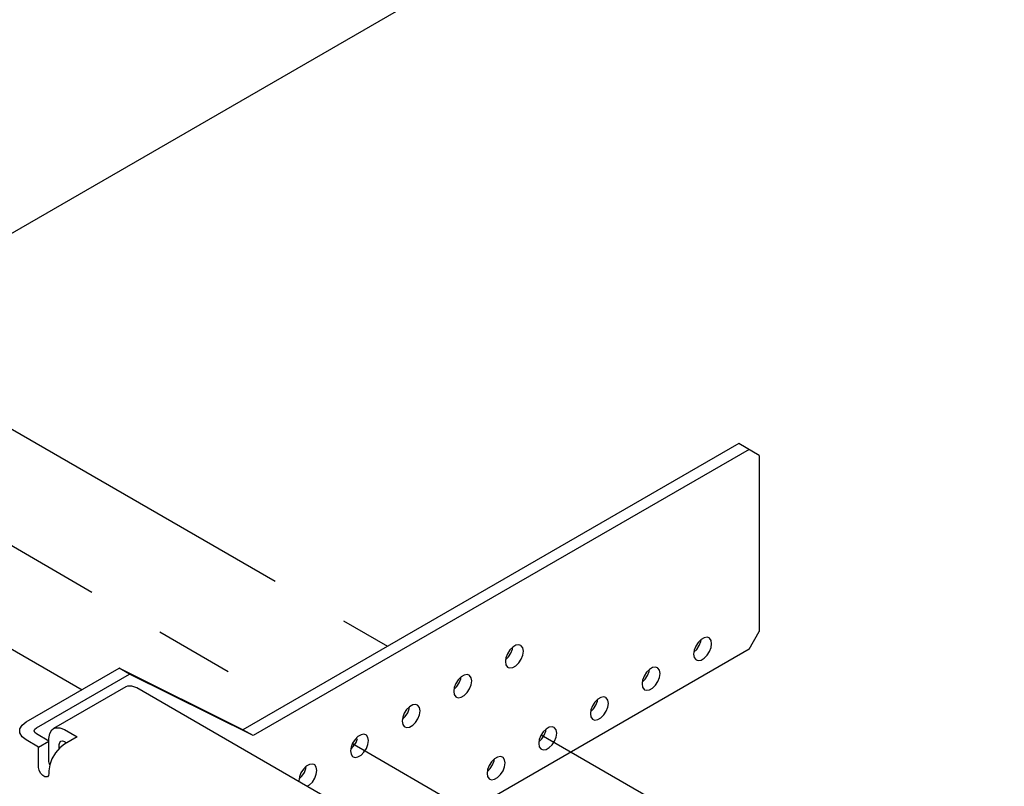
# Model space of a CAD drawing. Header units: inches. Extents: x 0 to 34, y 0 to 22.
# Tile 38 of 66: x 6.2 to 8, y 6.4 to 7.7. Entities that reach past the tile are written whole.
import ezdxf

# ---------------------------------------------------------------- set-up
doc = ezdxf.new("R2010")
doc.units = ezdxf.units.IN
doc.header["$LTSCALE"] = 1.87
doc.header["$MEASUREMENT"] = 0
doc.linetypes.add('CENTER', pattern=[0.6, 0.375, -0.075, 0.075, -0.075])
doc.layers.get('0').update_dxf_attribs({"linetype": 'CONTINUOUS'})
doc.layers.add('DEFAULT_1', color=7, linetype='CENTER')

msp = doc.modelspace()

# ---------------------------------------------------------------- linework, layer by layer
at = {"color": 2, "linetype": 'CONTINUOUS'}
for p, q in [((4.5874, 6.4001), (7.2585, 7.9424)), ((7.5254, 6.9767), (6.6445, 6.4681)), ((7.5438, 6.9661), (6.6629, 6.4575)), ((7.5621, 6.9555), (7.5254, 6.9767)), ((7.5621, 6.9555), (7.5621, 6.6429)), ((7.4642, 6.6314), (7.4586, 6.6282)), ((7.4694, 6.6323), (7.4642, 6.6314)), ((7.4727, 6.6312), (7.4694, 6.6323)), ((7.5438, 6.6112), (7.5621, 6.6429)), ((7.124, 6.615), (7.1188, 6.6098)), ((7.1235, 6.6114), (7.124, 6.6149)), ((7.1296, 6.6182), (7.124, 6.615)), ((7.1348, 6.619), (7.1296, 6.6182)), ((7.1381, 6.618), (7.1348, 6.619)), ((7.1391, 6.6173), (7.1381, 6.618)), ((7.1418, 6.6134), (7.1391, 6.6173)), ((7.4491, 6.6165), (7.4464, 6.6093)), ((7.4534, 6.623), (7.4491, 6.6165)), ((7.451, 6.6109), (7.4553, 6.6175)), ((7.4586, 6.6282), (7.4534, 6.623)), ((7.4553, 6.6175), (7.458, 6.6246)), ((7.458, 6.6246), (7.4585, 6.6281)), ((7.4736, 6.6306), (7.4727, 6.6312)), ((7.4764, 6.6266), (7.4736, 6.6306)), ((7.4736, 6.6069), (7.4764, 6.614)), ((7.4773, 6.6209), (7.4764, 6.6266)), ((7.4764, 6.614), (7.4773, 6.6209)), ((7.5438, 6.6112), (6.8635, 6.2183)), ((7.1112, 6.5925), (7.1165, 6.5977)), ((7.1146, 6.6032), (7.1118, 6.5961)), ((7.1188, 6.6098), (7.1146, 6.6032)), ((7.1165, 6.5977), (7.1207, 6.6042)), ((7.1207, 6.6042), (7.1235, 6.6114)), ((7.1391, 6.5936), (7.1418, 6.6008)), ((7.1428, 6.6076), (7.1418, 6.6134)), ((7.1418, 6.6008), (7.1428, 6.6076)), ((7.4464, 6.6093), (7.4454, 6.6025)), ((7.4454, 6.6025), (7.4464, 6.5967)), ((7.4458, 6.6057), (7.451, 6.6109)), ((7.4464, 6.5967), (7.4491, 6.5928)), ((7.4642, 6.5951), (7.4694, 6.6003)), ((7.4694, 6.6003), (7.4736, 6.6069)), ((7.1118, 6.5961), (7.1109, 6.5892)), ((7.1109, 6.5892), (7.1118, 6.5834)), ((7.1118, 6.5834), (7.1146, 6.5795)), ((7.1146, 6.5795), (7.1155, 6.5789)), ((7.1155, 6.5789), (7.1188, 6.5778)), ((7.124, 6.5787), (7.1296, 6.5819)), ((7.1296, 6.5819), (7.1348, 6.5871)), ((7.1348, 6.5871), (7.1391, 6.5936)), ((7.3776, 6.5793), (7.3724, 6.5785)), ((7.3809, 6.5782), (7.3776, 6.5793)), ((7.4491, 6.5928), (7.4501, 6.5921)), ((7.4501, 6.5921), (7.4534, 6.5911)), ((7.4534, 6.5911), (7.4586, 6.5919)), ((7.4586, 6.5919), (7.4642, 6.5951)), ((6.2591, 6.4818), (6.4243, 6.5772)), ((6.2775, 6.4712), (6.4427, 6.5666)), ((6.6445, 6.4681), (6.4243, 6.5772)), ((6.4427, 6.5666), (6.4243, 6.5772)), ((6.6629, 6.4575), (6.4427, 6.5666)), ((7.0323, 6.562), (7.0271, 6.5568)), ((7.0317, 6.5584), (7.0322, 6.5619)), ((7.0378, 6.5652), (7.0323, 6.562)), ((7.043, 6.566), (7.0378, 6.5652)), ((7.0464, 6.565), (7.043, 6.566)), ((7.0473, 6.5643), (7.0464, 6.565)), ((7.0501, 6.5604), (7.0473, 6.5643)), ((7.1188, 6.5778), (7.124, 6.5787)), ((7.3574, 6.5635), (7.3546, 6.5563)), ((7.3616, 6.5701), (7.3574, 6.5635)), ((7.3593, 6.5579), (7.3635, 6.5645)), ((7.3668, 6.5753), (7.3616, 6.5701)), ((7.3635, 6.5645), (7.3663, 6.5716)), ((7.3663, 6.5716), (7.3668, 6.5752)), ((7.3724, 6.5785), (7.3668, 6.5753)), ((7.3819, 6.5776), (7.3809, 6.5782)), ((7.3846, 6.5737), (7.3819, 6.5776)), ((7.3856, 6.5679), (7.3846, 6.5737)), ((7.3846, 6.5611), (7.3856, 6.5679)), ((6.4363, 6.5443), (6.3078, 6.4701)), ((6.4396, 6.5457), (6.4363, 6.5443)), ((6.4473, 6.5457), (6.4396, 6.5457)), ((6.4558, 6.5424), (6.4473, 6.5457)), ((7.0195, 6.5395), (7.0247, 6.5447)), ((7.0228, 6.5502), (7.0201, 6.5431)), ((7.0271, 6.5568), (7.0228, 6.5502)), ((7.0247, 6.5447), (7.0289, 6.5512)), ((7.0289, 6.5512), (7.0317, 6.5584)), ((7.0473, 6.5406), (7.0501, 6.5478)), ((7.051, 6.5547), (7.0501, 6.5604)), ((7.0501, 6.5478), (7.051, 6.5547)), ((7.3546, 6.5563), (7.3537, 6.5495)), ((7.3537, 6.5495), (7.3546, 6.5437)), ((7.354, 6.5527), (7.3593, 6.5579)), ((7.3724, 6.5421), (7.3776, 6.5473)), ((7.3776, 6.5473), (7.3819, 6.5539)), ((7.3819, 6.5539), (7.3846, 6.5611)), ((6.8635, 6.307), (6.4558, 6.5424)), ((7.0201, 6.5431), (7.0191, 6.5362)), ((7.0191, 6.5362), (7.0201, 6.5305)), ((7.0201, 6.5305), (7.0228, 6.5265)), ((7.0228, 6.5265), (7.0238, 6.5259)), ((7.0323, 6.5257), (7.0378, 6.5289)), ((7.0378, 6.5289), (7.043, 6.5341)), ((7.043, 6.5341), (7.0473, 6.5406)), ((7.3546, 6.5437), (7.3574, 6.5398)), ((7.3574, 6.5398), (7.3583, 6.5391)), ((7.3583, 6.5391), (7.3616, 6.5381)), ((7.3616, 6.5381), (7.3668, 6.5389)), ((7.3668, 6.5389), (7.3724, 6.5421)), ((6.9405, 6.509), (6.9353, 6.5038)), ((6.94, 6.5054), (6.9404, 6.5089)), ((6.9461, 6.5122), (6.9405, 6.509)), ((6.9513, 6.513), (6.9461, 6.5122)), ((6.9546, 6.512), (6.9513, 6.513)), ((6.9555, 6.5114), (6.9546, 6.512)), ((6.9583, 6.5074), (6.9555, 6.5114)), ((7.0238, 6.5259), (7.0271, 6.5249)), ((7.0271, 6.5249), (7.0323, 6.5257)), ((7.2656, 6.5105), (7.2629, 6.5034)), ((7.2699, 6.5171), (7.2656, 6.5105)), ((7.2675, 6.505), (7.2717, 6.5115)), ((7.2751, 6.5223), (7.2699, 6.5171)), ((7.2717, 6.5115), (7.2745, 6.5187)), ((7.2745, 6.5187), (7.275, 6.5222)), ((7.2806, 6.5255), (7.2751, 6.5223)), ((7.2858, 6.5263), (7.2806, 6.5255)), ((7.2892, 6.5253), (7.2858, 6.5263)), ((7.2901, 6.5246), (7.2892, 6.5253)), ((7.2929, 6.5207), (7.2901, 6.5246)), ((7.2938, 6.5149), (7.2929, 6.5207)), ((7.2929, 6.5081), (7.2938, 6.5149)), ((6.9277, 6.4865), (6.9329, 6.4917)), ((6.9311, 6.4972), (6.9283, 6.4901)), ((6.9353, 6.5038), (6.9311, 6.4972)), ((6.9329, 6.4917), (6.9372, 6.4983)), ((6.9372, 6.4983), (6.94, 6.5054)), ((6.9555, 6.4877), (6.9583, 6.4948)), ((6.9593, 6.5017), (6.9583, 6.5074)), ((6.9583, 6.4948), (6.9593, 6.5017)), ((7.2629, 6.5034), (7.2619, 6.4965)), ((7.2619, 6.4965), (7.2629, 6.4907)), ((7.2623, 6.4998), (7.2675, 6.505)), ((7.2806, 6.4892), (7.2858, 6.4944)), ((7.2858, 6.4944), (7.2901, 6.5009)), ((7.2901, 6.5009), (7.2929, 6.5081)), ((6.2482, 6.4695), (6.252, 6.4761)), ((6.252, 6.4761), (6.2591, 6.4818)), ((6.9283, 6.4901), (6.9273, 6.4832)), ((6.9273, 6.4832), (6.9283, 6.4775)), ((6.9283, 6.4775), (6.9311, 6.4735)), ((6.9405, 6.4727), (6.9461, 6.4759)), ((6.9461, 6.4759), (6.9513, 6.4811)), ((6.9513, 6.4811), (6.9555, 6.4877)), ((7.2629, 6.4907), (7.2656, 6.4868)), ((7.2656, 6.4868), (7.2666, 6.4862)), ((7.2666, 6.4862), (7.2699, 6.4851)), ((7.2699, 6.4851), (7.2751, 6.486)), ((7.2751, 6.486), (7.2806, 6.4892)), ((6.2477, 6.4659), (6.2482, 6.4695)), ((6.2482, 6.4624), (6.2477, 6.4659)), ((6.252, 6.4557), (6.2482, 6.4624)), ((6.2737, 6.4659), (6.2747, 6.4688)), ((6.2747, 6.4631), (6.2737, 6.4659)), ((6.2747, 6.4688), (6.2775, 6.4712)), ((6.2775, 6.4606), (6.2747, 6.4631)), ((6.2998, 6.4478), (6.2775, 6.4606)), ((6.2998, 6.4523), (6.3011, 6.4614)), ((6.3011, 6.4614), (6.305, 6.468)), ((6.305, 6.468), (6.3078, 6.4701)), ((6.3078, 6.4701), (6.3111, 6.4715)), ((6.3111, 6.4715), (6.3188, 6.4716)), ((6.3188, 6.4716), (6.3273, 6.4682)), ((6.3273, 6.4682), (6.3496, 6.4553)), ((6.6629, 6.4575), (6.6445, 6.4681)), ((6.8543, 6.4592), (6.8488, 6.456)), ((6.8595, 6.46), (6.8543, 6.4592)), ((6.8628, 6.459), (6.8595, 6.46)), ((6.8638, 6.4584), (6.8628, 6.459)), ((6.8665, 6.4544), (6.8638, 6.4584)), ((6.9311, 6.4735), (6.932, 6.4729)), ((6.932, 6.4729), (6.9353, 6.4719)), ((6.9353, 6.4719), (6.9405, 6.4727)), ((7.1739, 6.4575), (7.1711, 6.4504)), ((7.1781, 6.4641), (7.1739, 6.4575)), ((7.1757, 6.452), (7.18, 6.4585)), ((7.1833, 6.4693), (7.1781, 6.4641)), ((7.18, 6.4585), (7.1828, 6.4657)), ((7.1828, 6.4657), (7.1832, 6.4692)), ((7.1889, 6.4725), (7.1833, 6.4693)), ((7.1941, 6.4733), (7.1889, 6.4725)), ((7.1974, 6.4723), (7.1941, 6.4733)), ((7.1983, 6.4716), (7.1974, 6.4723)), ((7.2011, 6.4677), (7.1983, 6.4716)), ((7.2021, 6.462), (7.2011, 6.4677)), ((7.2011, 6.4551), (7.2021, 6.462)), ((6.2591, 6.45), (6.252, 6.4557)), ((6.2814, 6.4372), (6.2591, 6.45)), ((6.2814, 6.4372), (6.2998, 6.4478)), ((6.2998, 6.4117), (6.2998, 6.4523)), ((6.3181, 6.4417), (6.3188, 6.4454)), ((6.3181, 6.4352), (6.3181, 6.4417)), ((6.3188, 6.4454), (6.3208, 6.4477)), ((6.3273, 6.4425), (6.3188, 6.436)), ((6.3208, 6.4477), (6.3238, 6.4482)), ((6.3238, 6.4482), (6.3273, 6.447)), ((6.3496, 6.4553), (6.3273, 6.4425)), ((6.3273, 6.447), (6.3312, 6.4447)), ((6.8393, 6.4443), (6.8365, 6.4371)), ((6.8436, 6.4508), (6.8393, 6.4443)), ((6.8412, 6.4387), (6.8454, 6.4453)), ((6.8488, 6.456), (6.8436, 6.4508)), ((6.8454, 6.4453), (6.8482, 6.4524)), ((6.8638, 6.4347), (6.8665, 6.4418)), ((6.8675, 6.4487), (6.8665, 6.4544)), ((6.8665, 6.4418), (6.8675, 6.4487)), ((7.1711, 6.4504), (7.1701, 6.4435)), ((7.1701, 6.4435), (7.1711, 6.4378)), ((7.1705, 6.4468), (7.1757, 6.452)), ((7.1889, 6.4362), (7.1941, 6.4414)), ((7.1941, 6.4414), (7.1983, 6.4479)), ((7.1983, 6.4479), (7.2011, 6.4551)), ((6.2814, 6.4011), (6.2814, 6.4372)), ((6.3111, 6.4271), (6.305, 6.4165)), ((6.3188, 6.436), (6.3111, 6.4271)), ((6.8365, 6.4371), (6.8356, 6.4303)), ((6.8356, 6.4303), (6.8365, 6.4245)), ((6.836, 6.4335), (6.8412, 6.4387)), ((6.8365, 6.4245), (6.8393, 6.4206)), ((6.8488, 6.4197), (6.8543, 6.4229)), ((6.8543, 6.4229), (6.8595, 6.4281)), ((6.8595, 6.4281), (6.8638, 6.4347)), ((7.1711, 6.4378), (7.1739, 6.4338)), ((7.1739, 6.4338), (7.1748, 6.4332)), ((7.1748, 6.4332), (7.1781, 6.4322)), ((7.1781, 6.4322), (7.1833, 6.433)), ((7.1833, 6.433), (7.1889, 6.4362)), ((6.3007, 6.4066), (6.2998, 6.4117)), ((6.3011, 6.4054), (6.2998, 6.3948)), ((6.3012, 6.4056), (6.3007, 6.4066)), ((6.305, 6.4165), (6.3011, 6.4054)), ((6.7626, 6.4062), (6.757, 6.403)), ((6.7678, 6.4071), (6.7626, 6.4062)), ((6.7711, 6.406), (6.7678, 6.4071)), ((6.772, 6.4054), (6.7711, 6.406)), ((6.7748, 6.4015), (6.772, 6.4054)), ((6.8393, 6.4206), (6.8402, 6.4199)), ((6.8402, 6.4199), (6.8436, 6.4189)), ((6.8436, 6.4189), (6.8488, 6.4197)), ((7.0821, 6.4045), (7.0793, 6.3974)), ((7.0864, 6.4111), (7.0821, 6.4045)), ((7.084, 6.399), (7.0882, 6.4056)), ((7.0916, 6.4163), (7.0864, 6.4111)), ((7.0882, 6.4056), (7.091, 6.4127)), ((7.091, 6.4127), (7.0915, 6.4162)), ((7.0971, 6.4195), (7.0916, 6.4163)), ((7.1023, 6.4203), (7.0971, 6.4195)), ((7.1056, 6.4193), (7.1023, 6.4203)), ((7.1066, 6.4187), (7.1056, 6.4193)), ((7.1093, 6.4147), (7.1066, 6.4187)), ((7.1103, 6.409), (7.1093, 6.4147)), ((7.1093, 6.4021), (7.1103, 6.409)), ((6.2823, 6.396), (6.2814, 6.4011)), ((6.2849, 6.3909), (6.2823, 6.396)), ((6.2886, 6.3867), (6.2849, 6.3909)), ((6.2926, 6.3843), (6.2886, 6.3867)), ((6.2989, 6.3865), (6.2971, 6.3846)), ((6.2998, 6.3905), (6.2989, 6.3865)), ((6.2998, 6.3948), (6.2998, 6.3905)), ((6.7475, 6.3913), (6.7448, 6.3841)), ((6.7518, 6.3978), (6.7475, 6.3913)), ((6.7494, 6.3857), (6.7537, 6.3923)), ((6.757, 6.403), (6.7518, 6.3978)), ((6.7537, 6.3923), (6.7564, 6.3994)), ((6.7564, 6.3994), (6.7569, 6.403)), ((6.772, 6.3817), (6.7748, 6.3888)), ((6.7757, 6.3957), (6.7748, 6.4015)), ((6.7748, 6.3888), (6.7757, 6.3957)), ((7.0793, 6.3974), (7.0784, 6.3905)), ((7.0784, 6.3905), (7.0793, 6.3848)), ((7.0788, 6.3938), (7.084, 6.399)), ((7.0971, 6.3832), (7.1023, 6.3884)), ((7.1023, 6.3884), (7.1066, 6.395)), ((7.1066, 6.395), (7.1093, 6.4021)), ((6.2963, 6.3843), (6.2926, 6.3843)), ((6.2971, 6.3846), (6.2963, 6.3843)), ((6.7448, 6.3841), (6.7438, 6.3773)), ((6.7442, 6.3805), (6.7494, 6.3857)), ((6.7585, 6.3676), (6.7626, 6.3699)), ((6.7626, 6.3699), (6.7678, 6.3751)), ((6.7678, 6.3751), (6.772, 6.3817)), ((7.0793, 6.3848), (7.0821, 6.3808)), ((7.0821, 6.3808), (7.083, 6.3802)), ((7.083, 6.3802), (7.0864, 6.3792)), ((7.0864, 6.3792), (7.0916, 6.38)), ((7.0916, 6.38), (7.0971, 6.3832))]:
    msp.add_line(p, q, dxfattribs=at)
at = {"layer": 'DEFAULT_1', "color": 2, "linetype": 'CENTER'}
for p, q in [((4.8007, 7.631), (6.7202, 6.5118)), ((5.1227, 7.6435), (6.9015, 6.6165)), ((5.1227, 7.2527), (6.3585, 6.5392)), ((7.1747, 6.4588), (7.9974, 5.9837)), ((6.8389, 6.4433), (7.6617, 5.9682))]:
    msp.add_line(p, q, dxfattribs=at)

doc.saveas('drawing.dxf')
